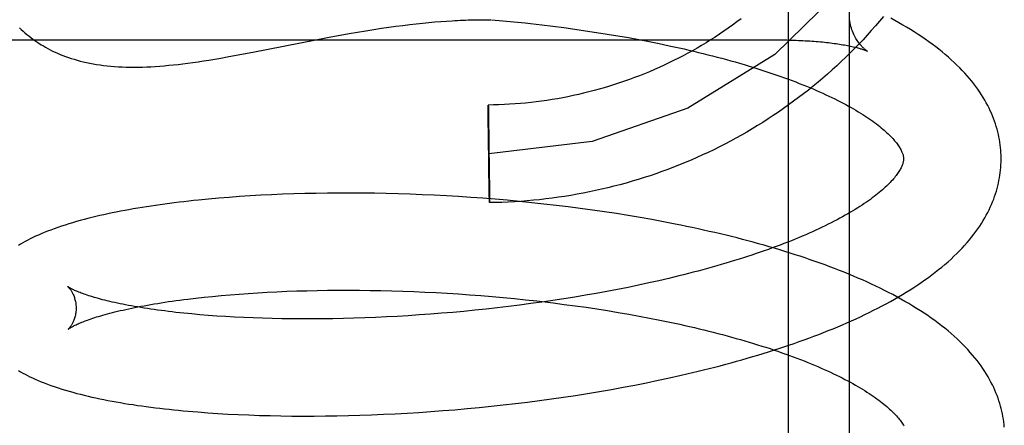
# Model space of a CAD drawing. Header units: inches. Extents: x 0 to 204, y 0 to 132.
# Tile 33 of 99: x 37.2756 to 37.4774, y 50.7499 to 50.833. Entities that reach past the tile are written whole.
import ezdxf

# ---------------------------------------------------------------- set-up
doc = ezdxf.new("R2010")
doc.units = ezdxf.units.IN
doc.header["$LTSCALE"] = 11.243375
doc.header["$MEASUREMENT"] = 0
doc.linetypes.add('HIDDEN', pattern=[0.2, 0.1, -0.1])
doc.layers.add('DEFAULT_2', color=8, linetype='HIDDEN')

msp = doc.modelspace()

# ---------------------------------------------------------------- linework, layer by layer
at = {"layer": 'DEFAULT_2', "color": 8, "linetype": 'HIDDEN'}
for p, q in [((37.4456, 50.86044), (37.4456, 50.67111)), ((37.4331, 50.85013), (37.4331, 50.67722)), ((37.34818, 50.83099), (37.34975, 50.83123)), ((37.34975, 50.83123), (37.35126, 50.83145)), ((37.35126, 50.83145), (37.35273, 50.83166)), ((37.35273, 50.83166), (37.35416, 50.83184)), ((37.35416, 50.83184), (37.35555, 50.83201)), ((37.35555, 50.83201), (37.35689, 50.83216)), ((37.35689, 50.83216), (37.3582, 50.8323)), ((37.3582, 50.8323), (37.35946, 50.83243)), ((37.35946, 50.83243), (37.3607, 50.83254)), ((37.3607, 50.83254), (37.3619, 50.83263)), ((37.3619, 50.83263), (37.36307, 50.83272)), ((37.37234, 50.833), (37.37461, 50.83279)), ((37.37461, 50.83279), (37.3769, 50.83257)), ((37.38033, 50.8322), (37.38261, 50.83194)), ((37.38261, 50.83194), (37.38488, 50.83166)), ((37.38488, 50.83166), (37.38714, 50.83137)), ((37.38714, 50.83137), (37.38938, 50.83107)), ((37.33632, 50.82889), (37.33936, 50.82947)), ((37.33936, 50.82947), (37.34128, 50.82982)), ((37.34128, 50.82982), (37.34312, 50.83015)), ((37.34312, 50.83015), (37.34487, 50.83046)), ((37.34487, 50.83046), (37.34656, 50.83074)), ((37.34656, 50.83074), (37.34818, 50.83099)), ((37.38938, 50.83107), (37.39161, 50.83074)), ((37.39161, 50.83074), (37.39383, 50.83041)), ((37.39383, 50.83041), (37.39602, 50.83006)), ((37.39602, 50.83006), (37.3982, 50.8297)), ((37.3982, 50.8297), (37.40036, 50.82932)), ((37.40036, 50.82932), (37.40249, 50.82893)), ((37.2106, 50.82885), (37.43144, 50.82885)), ((37.32338, 50.82635), (37.33632, 50.82889)), ((37.40249, 50.82893), (37.40461, 50.82852)), ((37.40461, 50.82852), (37.40669, 50.8281)), ((37.43193, 50.82885), (37.4324, 50.82884)), ((37.43288, 50.82884), (37.43335, 50.82883)), ((37.44016, 50.82843), (37.44058, 50.82839)), ((37.44099, 50.82834), (37.44139, 50.8283)), ((37.32074, 50.82585), (37.32338, 50.82635)), ((37.44939, 50.82653), (37.44939, 50.82653)), ((37.37164, 50.81514), (37.37165, 50.8155)), ((37.37164, 50.8148), (37.37164, 50.81514)), ((37.37165, 50.81544), (37.37165, 50.81538)), ((37.37165, 50.81538), (37.37166, 50.81527)), ((37.37166, 50.81527), (37.37166, 50.81498)), ((37.37166, 50.81498), (37.37168, 50.81388)), ((37.37165, 50.81318), (37.37164, 50.8148)), ((37.37175, 50.80386), (37.37165, 50.81318)), ((37.37168, 50.81388), (37.37178, 50.80714)), ((37.37178, 50.80714), (37.37188, 50.79783)), ((37.37184, 50.79713), (37.37175, 50.80386)), ((37.32281, 50.79688), (37.32064, 50.79674)), ((37.32501, 50.79701), (37.32281, 50.79688)), ((37.32723, 50.79712), (37.32501, 50.79701)), ((37.32948, 50.79722), (37.32723, 50.79712)), ((37.33176, 50.7973), (37.32948, 50.79722)), ((37.33406, 50.79736), (37.33176, 50.7973)), ((37.33638, 50.79741), (37.33406, 50.79736)), ((37.33872, 50.79745), (37.33638, 50.79741)), ((37.34109, 50.79746), (37.33872, 50.79745)), ((37.34347, 50.79747), (37.34109, 50.79746)), ((37.34587, 50.79745), (37.34347, 50.79747)), ((37.34829, 50.79742), (37.34587, 50.79745)), ((37.35072, 50.79737), (37.34829, 50.79742)), ((37.35316, 50.79731), (37.35072, 50.79737)), ((37.35562, 50.79723), (37.35316, 50.79731)), ((37.35809, 50.79713), (37.35562, 50.79723)), ((37.36056, 50.79702), (37.35809, 50.79713)), ((37.36305, 50.79689), (37.36056, 50.79702)), ((37.36554, 50.79674), (37.36305, 50.79689)), ((37.37187, 50.79602), (37.37184, 50.79713)), ((37.37188, 50.79783), (37.37189, 50.79621)), ((37.31431, 50.79623), (37.31226, 50.79603)), ((37.31639, 50.79641), (37.31431, 50.79623)), ((37.3185, 50.79659), (37.31639, 50.79641)), ((37.32064, 50.79674), (37.3185, 50.79659)), ((37.36804, 50.79657), (37.36554, 50.79674)), ((37.37054, 50.79639), (37.36804, 50.79657)), ((37.37304, 50.79619), (37.37054, 50.79639)), ((37.37187, 50.79574), (37.37187, 50.79602)), ((37.37188, 50.79562), (37.37187, 50.79574)), ((37.37189, 50.79587), (37.37188, 50.7955)), ((37.37188, 50.79556), (37.37188, 50.79562)), ((37.37189, 50.79621), (37.37189, 50.79587)), ((37.37554, 50.79598), (37.37304, 50.79619)), ((37.37805, 50.79574), (37.37554, 50.79598)), ((37.38055, 50.79549), (37.37805, 50.79574)), ((37.38305, 50.79522), (37.38055, 50.79549)), ((37.38554, 50.79494), (37.38305, 50.79522)), ((37.38803, 50.79464), (37.38554, 50.79494)), ((37.39051, 50.79431), (37.38803, 50.79464)), ((37.39299, 50.79398), (37.39051, 50.79431)), ((37.39545, 50.79362), (37.39299, 50.79398)), ((37.3979, 50.79325), (37.39545, 50.79362)), ((37.40034, 50.79286), (37.3979, 50.79325)), ((37.40277, 50.79245), (37.40034, 50.79286)), ((37.40517, 50.79202), (37.40277, 50.79245)), ((37.40757, 50.79158), (37.40517, 50.79202)), ((37.40453, 50.77904), (37.40242, 50.77858)), ((37.40661, 50.7795), (37.40453, 50.77904)), ((37.40866, 50.77998), (37.40661, 50.7795)), ((37.41068, 50.78047), (37.40866, 50.77998)), ((37.3169, 50.77647), (37.31871, 50.77663)), ((37.31871, 50.77663), (37.32057, 50.77678)), ((37.32057, 50.77678), (37.32246, 50.77691)), ((37.32246, 50.77691), (37.32439, 50.77703)), ((37.32439, 50.77703), (37.32634, 50.77714)), ((37.32634, 50.77714), (37.32833, 50.77724)), ((37.32833, 50.77724), (37.33036, 50.77733)), ((37.33036, 50.77733), (37.33241, 50.7774)), ((37.33241, 50.7774), (37.33448, 50.77746)), ((37.33448, 50.77746), (37.33658, 50.7775)), ((37.33658, 50.7775), (37.33871, 50.77754)), ((37.33871, 50.77754), (37.34086, 50.77755)), ((37.34086, 50.77755), (37.34303, 50.77756)), ((37.34303, 50.77756), (37.34522, 50.77755)), ((37.34522, 50.77755), (37.34743, 50.77752)), ((37.34743, 50.77752), (37.34965, 50.77748)), ((37.34965, 50.77748), (37.35189, 50.77743)), ((37.35189, 50.77743), (37.35414, 50.77736)), ((37.35414, 50.77736), (37.3564, 50.77727)), ((37.3564, 50.77727), (37.35867, 50.77718)), ((37.35867, 50.77718), (37.36095, 50.77706)), ((37.36095, 50.77706), (37.36324, 50.77693)), ((37.36324, 50.77693), (37.36553, 50.77679)), ((37.36553, 50.77679), (37.36783, 50.77663)), ((37.36783, 50.77663), (37.37012, 50.77645)), ((37.39379, 50.7769), (37.39158, 50.77652)), ((37.39598, 50.7773), (37.39379, 50.7769)), ((37.39815, 50.77772), (37.39598, 50.7773)), ((37.4003, 50.77814), (37.39815, 50.77772)), ((37.40242, 50.77858), (37.4003, 50.77814)), ((37.31004, 50.77574), (37.31169, 50.77594)), ((37.31169, 50.77594), (37.31338, 50.77613)), ((37.31338, 50.77613), (37.31512, 50.7763)), ((37.31512, 50.7763), (37.3169, 50.77647)), ((37.37012, 50.77645), (37.37242, 50.77627)), ((37.37242, 50.77627), (37.37471, 50.77606)), ((37.37471, 50.77606), (37.37701, 50.77584)), ((37.37701, 50.77584), (37.37929, 50.7756)), ((37.38035, 50.7748), (37.37807, 50.7745)), ((37.37929, 50.7756), (37.38157, 50.77535)), ((37.38262, 50.77511), (37.38035, 50.7748)), ((37.38488, 50.77544), (37.38262, 50.77511)), ((37.38713, 50.77579), (37.38488, 50.77544)), ((37.38498, 50.77495), (37.38723, 50.77466)), ((37.38936, 50.77614), (37.38713, 50.77579)), ((37.38723, 50.77466), (37.38948, 50.77436)), ((37.39158, 50.77652), (37.38936, 50.77614)), ((37.35978, 50.77264), (37.35751, 50.77248)), ((37.36206, 50.77282), (37.35978, 50.77264)), ((37.36435, 50.77302), (37.36206, 50.77282)), ((37.36663, 50.77322), (37.36435, 50.77302)), ((37.36892, 50.77345), (37.36663, 50.77322)), ((37.37121, 50.77369), (37.36892, 50.77345)), ((37.3735, 50.77394), (37.37121, 50.77369)), ((37.37579, 50.77421), (37.3735, 50.77394)), ((37.37807, 50.7745), (37.37579, 50.77421)), ((37.38948, 50.77436), (37.39171, 50.77405)), ((37.39171, 50.77405), (37.39393, 50.77371)), ((37.39393, 50.77371), (37.39612, 50.77337)), ((37.39612, 50.77337), (37.3983, 50.77301)), ((37.3983, 50.77301), (37.40046, 50.77264)), ((37.40046, 50.77264), (37.4026, 50.77225)), ((37.31425, 50.7724), (37.31253, 50.77254)), ((37.31601, 50.77227), (37.31425, 50.7724)), ((37.31781, 50.77216), (37.31601, 50.77227)), ((37.31965, 50.77205), (37.31781, 50.77216)), ((37.32152, 50.77196), (37.31965, 50.77205)), ((37.32343, 50.77188), (37.32152, 50.77196)), ((37.32537, 50.77181), (37.32343, 50.77188)), ((37.32735, 50.77175), (37.32537, 50.77181)), ((37.32935, 50.77171), (37.32735, 50.77175)), ((37.33139, 50.77169), (37.32935, 50.77171)), ((37.33345, 50.77167), (37.33139, 50.77169)), ((37.33554, 50.77167), (37.33345, 50.77167)), ((37.33765, 50.77169), (37.33554, 50.77167)), ((37.33979, 50.77172), (37.33765, 50.77169)), ((37.34194, 50.77176), (37.33979, 50.77172)), ((37.34412, 50.77182), (37.34194, 50.77176)), ((37.34632, 50.77189), (37.34412, 50.77182)), ((37.34853, 50.77198), (37.34632, 50.77189)), ((37.35076, 50.77208), (37.34853, 50.77198)), ((37.353, 50.7722), (37.35076, 50.77208)), ((37.35525, 50.77233), (37.353, 50.7722)), ((37.35751, 50.77248), (37.35525, 50.77233)), ((37.4026, 50.77225), (37.40472, 50.77185)), ((37.40472, 50.77185), (37.40681, 50.77144)), ((37.40681, 50.77144), (37.40887, 50.77101)), ((37.4017, 50.75812), (37.40409, 50.7586)), ((37.40409, 50.7586), (37.40647, 50.75909)), ((37.40647, 50.75909), (37.40883, 50.75959)), ((37.40883, 50.75959), (37.41117, 50.76012)), ((37.39201, 50.7564), (37.39445, 50.75681)), ((37.39445, 50.75681), (37.39688, 50.75723)), ((37.39688, 50.75723), (37.3993, 50.75767)), ((37.3993, 50.75767), (37.4017, 50.75812)), ((37.3772, 50.75433), (37.37968, 50.75463)), ((37.37968, 50.75463), (37.38216, 50.75495)), ((37.38216, 50.75495), (37.38463, 50.75529)), ((37.38463, 50.75529), (37.3871, 50.75564)), ((37.3871, 50.75564), (37.38956, 50.75601)), ((37.38956, 50.75601), (37.39201, 50.7564)), ((37.31413, 50.75245), (37.31619, 50.75231)), ((37.355, 50.75237), (37.35744, 50.75252)), ((37.35744, 50.75252), (37.35989, 50.75269)), ((37.35989, 50.75269), (37.36235, 50.75287)), ((37.36235, 50.75287), (37.36482, 50.75307)), ((37.36482, 50.75307), (37.36729, 50.75329)), ((37.36729, 50.75329), (37.36976, 50.75352)), ((37.36976, 50.75352), (37.37224, 50.75378)), ((37.37224, 50.75378), (37.37472, 50.75404)), ((37.37472, 50.75404), (37.3772, 50.75433)), ((37.31619, 50.75231), (37.31828, 50.75218)), ((37.31828, 50.75218), (37.32039, 50.75208)), ((37.32039, 50.75208), (37.32254, 50.75199)), ((37.32254, 50.75199), (37.32472, 50.75191)), ((37.32472, 50.75191), (37.32692, 50.75185)), ((37.32692, 50.75185), (37.32914, 50.7518)), ((37.32914, 50.7518), (37.33139, 50.75177)), ((37.33139, 50.75177), (37.33367, 50.75176)), ((37.33367, 50.75176), (37.33597, 50.75176)), ((37.33597, 50.75176), (37.33828, 50.75178)), ((37.33828, 50.75178), (37.34062, 50.75182)), ((37.34062, 50.75182), (37.34298, 50.75187)), ((37.34298, 50.75187), (37.34535, 50.75194)), ((37.34535, 50.75194), (37.34774, 50.75202)), ((37.34774, 50.75202), (37.35015, 50.75212)), ((37.35015, 50.75212), (37.35257, 50.75224)), ((37.35257, 50.75224), (37.355, 50.75237))]:
    msp.add_line(p, q, dxfattribs=at)
for points in [[(37.4656, 50.8967), (37.46324, 50.87674), (37.45628, 50.85747), (37.44526, 50.84042), (37.43039, 50.82589), (37.41255, 50.8149), (37.39294, 50.80806), (37.37176, 50.8055)], [(37.42346, 50.83318), (37.4226, 50.83253), (37.42173, 50.83189), (37.42084, 50.83126), (37.41995, 50.83064), (37.41905, 50.83004), (37.41815, 50.82944), (37.41723, 50.82886), (37.41631, 50.82829), (37.41538, 50.82772), (37.41444, 50.82718), (37.4135, 50.82664), (37.41254, 50.82611), (37.41158, 50.8256), (37.41062, 50.8251), (37.40965, 50.82461), (37.40867, 50.82413), (37.40768, 50.82366), (37.40669, 50.82321), (37.40569, 50.82277), (37.40469, 50.82234), (37.40368, 50.82192), (37.40267, 50.82152), (37.40165, 50.82113), (37.40062, 50.82075), (37.39959, 50.82038), (37.39856, 50.82003), (37.39752, 50.81969), (37.39648, 50.81936), (37.39543, 50.81905), (37.39438, 50.81875), (37.39332, 50.81846), (37.39226, 50.81819), (37.3912, 50.81792), (37.39013, 50.81768), (37.38906, 50.81744), (37.38799, 50.81722), (37.38691, 50.81701), (37.38583, 50.81681), (37.38475, 50.81663), (37.38367, 50.81646), (37.38258, 50.81631), (37.38149, 50.81617), (37.38041, 50.81604), (37.37931, 50.81592), (37.37822, 50.81582), (37.37713, 50.81574), (37.37603, 50.81566), (37.37494, 50.8156), (37.37384, 50.81555), (37.37274, 50.81552), (37.37165, 50.8155)], [(37.45264, 50.83365), (37.45183, 50.83268), (37.45101, 50.83172), (37.45017, 50.83077), (37.44932, 50.82983), (37.44847, 50.8289), (37.4476, 50.82799), (37.44671, 50.82708), (37.44582, 50.82618), (37.44491, 50.82529), (37.444, 50.82442), (37.44307, 50.82355), (37.44213, 50.8227), (37.44118, 50.82185), (37.44022, 50.82102), (37.43925, 50.8202), (37.43827, 50.81939), (37.43728, 50.81859), (37.43628, 50.81781), (37.43527, 50.81703), (37.43425, 50.81627), (37.43322, 50.81552), (37.43218, 50.81478), (37.43113, 50.81406), (37.43007, 50.81335), (37.42901, 50.81265), (37.42793, 50.81196), (37.42684, 50.81129), (37.42575, 50.81062), (37.42465, 50.80998), (37.42354, 50.80934), (37.42242, 50.80872), (37.42129, 50.80811), (37.42016, 50.80751), (37.41902, 50.80693), (37.41787, 50.80636), (37.41672, 50.80581), (37.41555, 50.80527), (37.41438, 50.80474), (37.41321, 50.80423), (37.41203, 50.80373), (37.41084, 50.80324), (37.40964, 50.80277), (37.40844, 50.80231), (37.40723, 50.80187), (37.40602, 50.80144), (37.4048, 50.80103), (37.40358, 50.80063), (37.40235, 50.80025), (37.40112, 50.79988), (37.39988, 50.79952), (37.39864, 50.79918), (37.3974, 50.79886), (37.39615, 50.79854), (37.39489, 50.79825), (37.39363, 50.79797), (37.39237, 50.7977), (37.39111, 50.79745), (37.38984, 50.79721), (37.38857, 50.79699), (37.3873, 50.79679), (37.38602, 50.7966), (37.38475, 50.79642), (37.38347, 50.79626), (37.38218, 50.79611), (37.3809, 50.79598), (37.37962, 50.79587), (37.37833, 50.79577), (37.37704, 50.79569), (37.37575, 50.79562), (37.37446, 50.79556), (37.37317, 50.79552), (37.37188, 50.7955)], [(37.47678, 50.80477), (37.47677, 50.80522), (37.47675, 50.80576), (37.47671, 50.80629), (37.47666, 50.80683), (37.4766, 50.80736), (37.47652, 50.8079), (37.47643, 50.80843), (37.47633, 50.80897), (37.47622, 50.8095), (37.47609, 50.81004), (37.47595, 50.81058), (37.47579, 50.81111), (37.47562, 50.81165), (37.47544, 50.81219), (37.47524, 50.81273), (37.47503, 50.81327), (37.4748, 50.81381), (37.47455, 50.81435), (37.4743, 50.8149), (37.47402, 50.81544), (37.47373, 50.81599), (37.47342, 50.81653), (37.47309, 50.81708), (37.47275, 50.81763), (37.47239, 50.81818), (37.47201, 50.81873), (37.47161, 50.81929), (37.47119, 50.81984), (37.47076, 50.82039), (37.4703, 50.82095), (37.46983, 50.8215), (37.46933, 50.82205), (37.46882, 50.82261), (37.46829, 50.82316), (37.46773, 50.82371), (37.46716, 50.82425), (37.46657, 50.8248), (37.46596, 50.82534), (37.46534, 50.82587), (37.46469, 50.82641), (37.46403, 50.82693), (37.46336, 50.82746), (37.46266, 50.82797), (37.46196, 50.82849), (37.46123, 50.82899), (37.4605, 50.82949), (37.45975, 50.82999), (37.45898, 50.83048), (37.4582, 50.83096), (37.45741, 50.83144), (37.45661, 50.83191), (37.4558, 50.83237), (37.45497, 50.83283), (37.45414, 50.83328)], [(37.27553, 50.83134), (37.2759, 50.83099), (37.27628, 50.83065), (37.27666, 50.83031), (37.27705, 50.82999), (37.27744, 50.82966), (37.27785, 50.82935), (37.27826, 50.82904), (37.27868, 50.82874), (37.2791, 50.82845), (37.27954, 50.82816), (37.27998, 50.82788), (37.28044, 50.82761), (37.2809, 50.82734), (37.28138, 50.82708), (37.28186, 50.82683), (37.28235, 50.82658), (37.28286, 50.82635), (37.28337, 50.82611), (37.2839, 50.82589), (37.28444, 50.82567), (37.285, 50.82546), (37.28557, 50.82526), (37.28615, 50.82506), (37.28675, 50.82488), (37.28736, 50.8247), (37.28799, 50.82453), (37.28863, 50.82437), (37.28929, 50.82422), (37.28996, 50.82408), (37.29064, 50.82395), (37.29134, 50.82383), (37.29206, 50.82373), (37.29278, 50.82363), (37.29352, 50.82355), (37.29428, 50.82347), (37.29504, 50.82341), (37.29582, 50.82336), (37.29661, 50.82332), (37.29741, 50.82329), (37.29823, 50.82328), (37.29906, 50.82327), (37.2999, 50.82328), (37.30075, 50.8233), (37.30162, 50.82333), (37.3025, 50.82337), (37.30339, 50.82343), (37.3043, 50.82349), (37.30522, 50.82356), (37.30615, 50.82365), (37.30711, 50.82375), (37.30807, 50.82385), (37.30906, 50.82397), (37.31007, 50.8241), (37.3111, 50.82424), (37.31216, 50.82439), (37.31325, 50.82455), (37.31439, 50.82473), (37.31559, 50.82493), (37.31682, 50.82514), (37.31811, 50.82536), (37.32074, 50.82585)], [(37.36307, 50.83272), (37.36422, 50.83279), (37.36478, 50.83282), (37.36534, 50.83285), (37.36589, 50.83288), (37.36644, 50.8329), (37.36698, 50.83293), (37.36752, 50.83294), (37.36805, 50.83296), (37.36858, 50.83297), (37.37215, 50.833)], [(37.3769, 50.83257), (37.37919, 50.83233), (37.38033, 50.8322)], [(37.44939, 50.82653), (37.44939, 50.82653), (37.44939, 50.82654), (37.44937, 50.82654), (37.44935, 50.82656), (37.44932, 50.82658), (37.44928, 50.8266), (37.44923, 50.82664), (37.44918, 50.82667), (37.44912, 50.82672), (37.44905, 50.82677), (37.44897, 50.82683), (37.44889, 50.8269), (37.4488, 50.82697), (37.4487, 50.82706), (37.4486, 50.82715), (37.44849, 50.82725), (37.44837, 50.82737), (37.44825, 50.82749), (37.44813, 50.82763), (37.448, 50.82777), (37.44786, 50.82793), (37.44772, 50.82811), (37.44758, 50.82829), (37.44744, 50.82849), (37.44729, 50.82871), (37.44714, 50.82894), (37.447, 50.82918), (37.44685, 50.82944), (37.44671, 50.82972), (37.44657, 50.83), (37.44644, 50.8303), (37.44631, 50.83062), (37.44619, 50.83094), (37.44608, 50.83128), (37.44598, 50.83163), (37.44589, 50.83198), (37.44581, 50.83234), (37.44575, 50.83271), (37.44569, 50.83308)], [(37.40669, 50.8281), (37.40875, 50.82767), (37.40977, 50.82745), (37.41078, 50.82723), (37.41178, 50.827), (37.41278, 50.82677), (37.41377, 50.82654), (37.41475, 50.82631), (37.41572, 50.82607), (37.41668, 50.82583), (37.41764, 50.82559), (37.41858, 50.82534), (37.41952, 50.82509), (37.42045, 50.82484), (37.42137, 50.82459), (37.42228, 50.82433), (37.42318, 50.82407), (37.42407, 50.82381), (37.42495, 50.82355), (37.42582, 50.82328), (37.42668, 50.82301), (37.42753, 50.82274), (37.42837, 50.82247), (37.42919, 50.8222), (37.43001, 50.82192), (37.43082, 50.82164), (37.43161, 50.82137), (37.4324, 50.82108), (37.43317, 50.8208), (37.43393, 50.82052), (37.43468, 50.82024), (37.43541, 50.81995), (37.43614, 50.81966), (37.43685, 50.81937), (37.43755, 50.81909), (37.43824, 50.8188), (37.43891, 50.81851), (37.43957, 50.81822), (37.44022, 50.81792), (37.44086, 50.81763), (37.44149, 50.81734), (37.4421, 50.81705), (37.4427, 50.81675), (37.44328, 50.81646), (37.44386, 50.81617), (37.44442, 50.81588), (37.44496, 50.81559), (37.44549, 50.8153), (37.44601, 50.81501), (37.44652, 50.81472), (37.44701, 50.81443), (37.44749, 50.81414), (37.44796, 50.81386), (37.44841, 50.81357), (37.44885, 50.81329), (37.44928, 50.81301), (37.44969, 50.81273), (37.45009, 50.81245), (37.45048, 50.81218), (37.45085, 50.81191), (37.45121, 50.81164), (37.45156, 50.81137), (37.45189, 50.81111), (37.45221, 50.81084), (37.45252, 50.81058), (37.45282, 50.81033), (37.4531, 50.81007), (37.45338, 50.80983), (37.45364, 50.80958), (37.45388, 50.80934), (37.45412, 50.8091), (37.45434, 50.80887), (37.45455, 50.80864), (37.45476, 50.80841), (37.45495, 50.80819), (37.45513, 50.80797), (37.4553, 50.80776), (37.45546, 50.80755), (37.4556, 50.80735), (37.45574, 50.80715), (37.45587, 50.80695), (37.45599, 50.80676), (37.4561, 50.80658), (37.4562, 50.8064), (37.45629, 50.80622), (37.45638, 50.80605), (37.45645, 50.80588), (37.45652, 50.80572), (37.45658, 50.80556), (37.45663, 50.80541), (37.45667, 50.80527), (37.45671, 50.80513), (37.45673, 50.805), (37.45675, 50.80487), (37.45677, 50.80475), (37.45678, 50.80462), (37.45678, 50.80451)], [(37.4311, 50.82885), (37.43192, 50.82885), (37.43239, 50.82884), (37.43287, 50.82884), (37.43334, 50.82883), (37.43381, 50.82882), (37.43429, 50.8288), (37.43476, 50.82879), (37.43522, 50.82877), (37.43569, 50.82875), (37.43615, 50.82873), (37.43661, 50.8287), (37.43707, 50.82868), (37.43752, 50.82865), (37.43797, 50.82862), (37.43842, 50.82858), (37.43886, 50.82855), (37.43929, 50.82851), (37.43972, 50.82847), (37.44015, 50.82843), (37.44056, 50.82839), (37.44098, 50.82835), (37.44138, 50.8283), (37.44178, 50.82825), (37.44217, 50.8282), (37.44256, 50.82815), (37.44293, 50.8281), (37.4433, 50.82805), (37.44366, 50.82799), (37.44401, 50.82794), (37.44435, 50.82788), (37.44468, 50.82782), (37.445, 50.82776), (37.44531, 50.8277), (37.4456, 50.82764), (37.44589, 50.82758), (37.44617, 50.82752), (37.44644, 50.82746), (37.44669, 50.8274), (37.44693, 50.82734), (37.44717, 50.82728), (37.44738, 50.82723), (37.44759, 50.82717), (37.44779, 50.82711), (37.44797, 50.82706), (37.44815, 50.82701), (37.44831, 50.82696), (37.44845, 50.82691), (37.44859, 50.82686), (37.44872, 50.82681), (37.44883, 50.82677), (37.44893, 50.82673), (37.44903, 50.8267), (37.44911, 50.82666), (37.44918, 50.82663), (37.44924, 50.82661), (37.44929, 50.82658), (37.44933, 50.82657), (37.44936, 50.82655), (37.44938, 50.82654), (37.44939, 50.82653)], [(37.43523, 50.82877), (37.4357, 50.82875), (37.43616, 50.82873)], [(37.43662, 50.8287), (37.43708, 50.82867), (37.43753, 50.82865)], [(37.37165, 50.8155), (37.37165, 50.8155), (37.37165, 50.81549), (37.37165, 50.81548), (37.37165, 50.81546), (37.37165, 50.81544)], [(37.45678, 50.80451), (37.45678, 50.80441), (37.45678, 50.80429), (37.45677, 50.80417), (37.45675, 50.80405), (37.45673, 50.80392), (37.4567, 50.80378), (37.45666, 50.80364), (37.45661, 50.80349), (37.45656, 50.80334), (37.4565, 50.80317), (37.45643, 50.80301), (37.45635, 50.80283), (37.45626, 50.80265), (37.45617, 50.80246), (37.45606, 50.80228), (37.45595, 50.80208), (37.45583, 50.80189), (37.4557, 50.80169), (37.45556, 50.80148), (37.45541, 50.80127), (37.45524, 50.80105), (37.45507, 50.80083), (37.45489, 50.80061), (37.4547, 50.80038), (37.45449, 50.80014), (37.45427, 50.7999), (37.45405, 50.79966), (37.45381, 50.79941), (37.45356, 50.79916), (37.45329, 50.79891), (37.45302, 50.79865), (37.45273, 50.79839), (37.45243, 50.79812), (37.45212, 50.79785), (37.4518, 50.79758), (37.45146, 50.79731), (37.45111, 50.79703), (37.45075, 50.79675), (37.45037, 50.79646), (37.44998, 50.79618), (37.44958, 50.79589), (37.44916, 50.7956), (37.44873, 50.79531), (37.44829, 50.79501), (37.44784, 50.79472), (37.44737, 50.79442), (37.44689, 50.79412), (37.44639, 50.79382), (37.44589, 50.79352), (37.44536, 50.79321), (37.44483, 50.79291), (37.44428, 50.7926), (37.44372, 50.7923), (37.44315, 50.79199), (37.44256, 50.79168), (37.44196, 50.79138), (37.44135, 50.79107), (37.44072, 50.79076), (37.44008, 50.79046), (37.43943, 50.79015), (37.43877, 50.78984), (37.43809, 50.78954), (37.43741, 50.78923), (37.43671, 50.78892), (37.43599, 50.78862), (37.43527, 50.78832), (37.43453, 50.78801), (37.43379, 50.78771), (37.43303, 50.78741), (37.43225, 50.78711), (37.43147, 50.78681), (37.43068, 50.78651), (37.42987, 50.78622), (37.42906, 50.78592), (37.42823, 50.78563), (37.42739, 50.78534), (37.42654, 50.78505), (37.42568, 50.78476), (37.42482, 50.78448), (37.42394, 50.78419), (37.42305, 50.78391), (37.42215, 50.78363), (37.42124, 50.78336), (37.42033, 50.78308), (37.4194, 50.78281), (37.41847, 50.78254), (37.41752, 50.78227), (37.41657, 50.782), (37.41561, 50.78174), (37.41464, 50.78148), (37.41366, 50.78123), (37.41268, 50.78097), (37.41168, 50.78072), (37.41068, 50.78047)], [(37.41117, 50.76012), (37.41233, 50.76039), (37.41349, 50.76066), (37.41464, 50.76094), (37.41579, 50.76122), (37.41693, 50.7615), (37.41806, 50.76179), (37.41919, 50.76209), (37.42032, 50.76239), (37.42144, 50.76269), (37.42255, 50.763), (37.42365, 50.76331), (37.42475, 50.76362), (37.42585, 50.76394), (37.42693, 50.76427), (37.42801, 50.7646), (37.42908, 50.76493), (37.43015, 50.76527), (37.4312, 50.76561), (37.43225, 50.76596), (37.43329, 50.76631), (37.43433, 50.76666), (37.43536, 50.76702), (37.43637, 50.76739), (37.43739, 50.76776), (37.43839, 50.76813), (37.43938, 50.76851), (37.44037, 50.76889), (37.44135, 50.76928), (37.44232, 50.76967), (37.44328, 50.77007), (37.44423, 50.77047), (37.44517, 50.77088), (37.44611, 50.77129), (37.44703, 50.77171), (37.44795, 50.77213), (37.44885, 50.77256), (37.44975, 50.773), (37.45063, 50.77344), (37.45151, 50.77388), (37.45238, 50.77433), (37.45323, 50.77479), (37.45408, 50.77525), (37.45491, 50.77571), (37.45573, 50.77619), (37.45654, 50.77666), (37.45734, 50.77715), (37.45813, 50.77764), (37.45891, 50.77814), (37.45967, 50.77864), (37.46042, 50.77915), (37.46116, 50.77966), (37.46188, 50.78018), (37.46259, 50.7807), (37.46328, 50.78123), (37.46396, 50.78177), (37.46462, 50.78231), (37.46527, 50.78285), (37.4659, 50.7834), (37.46651, 50.78395), (37.4671, 50.78451), (37.46768, 50.78507), (37.46824, 50.78563), (37.46877, 50.78619), (37.46929, 50.78675), (37.46979, 50.78732), (37.47027, 50.78788), (37.47073, 50.78845), (37.47117, 50.78901), (37.47159, 50.78958), (37.47199, 50.79014), (37.47238, 50.7907), (37.47274, 50.79126), (37.47309, 50.79182), (37.47342, 50.79238), (37.47373, 50.79294), (37.47402, 50.79349), (37.4743, 50.79404), (37.47456, 50.79459), (37.4748, 50.79514), (37.47503, 50.79569), (37.47525, 50.79624), (37.47545, 50.79678), (37.47563, 50.79733), (37.4758, 50.79787), (37.47596, 50.79841), (37.4761, 50.79895), (37.47623, 50.79949), (37.47634, 50.80003), (37.47644, 50.80057), (37.47653, 50.80111), (37.4766, 50.80164), (37.47667, 50.80218), (37.47671, 50.80272), (37.47675, 50.80325), (37.47677, 50.80379), (37.47678, 50.80432), (37.47678, 50.80477)], [(37.31226, 50.79603), (37.31125, 50.79592), (37.31025, 50.79581), (37.30925, 50.7957), (37.30827, 50.79558), (37.30729, 50.79546), (37.30632, 50.79534), (37.30536, 50.79521), (37.30441, 50.79508), (37.30346, 50.79494), (37.30253, 50.79481), (37.3016, 50.79466), (37.30069, 50.79452), (37.29978, 50.79437), (37.29888, 50.79421), (37.29799, 50.79406), (37.29711, 50.79389), (37.29624, 50.79373), (37.29538, 50.79356), (37.29452, 50.79339), (37.29368, 50.79321), (37.29284, 50.79302), (37.29201, 50.79284), (37.29119, 50.79265), (37.29038, 50.79245), (37.28957, 50.79225), (37.28878, 50.79204), (37.28799, 50.79183), (37.28721, 50.79161), (37.28644, 50.79139), (37.28566, 50.79115), (37.28489, 50.79091), (37.28413, 50.79066), (37.28338, 50.79041), (37.28265, 50.79015), (37.28195, 50.78989), (37.28128, 50.78964), (37.28064, 50.78938), (37.28002, 50.78912), (37.27942, 50.78886), (37.27885, 50.7886), (37.2783, 50.78834), (37.27776, 50.78808), (37.27724, 50.78781), (37.27674, 50.78754), (37.27626, 50.78727), (37.27579, 50.787), (37.27534, 50.78673)], [(37.37188, 50.7955), (37.37188, 50.79551), (37.37188, 50.79551), (37.37188, 50.79553), (37.37188, 50.79554), (37.37188, 50.79556)], [(37.47743, 50.74951), (37.47738, 50.75005), (37.47732, 50.75059), (37.47724, 50.75113), (37.47715, 50.75166), (37.47705, 50.7522), (37.47693, 50.75274), (37.4768, 50.75328), (37.47666, 50.75382), (37.4765, 50.75436), (37.47633, 50.75491), (37.47614, 50.75545), (37.47594, 50.75599), (37.47572, 50.75653), (37.47549, 50.75708), (37.47525, 50.75763), (37.47498, 50.75817), (37.4747, 50.75872), (37.47441, 50.75927), (37.47409, 50.75982), (37.47376, 50.76037), (37.47342, 50.76093), (37.47305, 50.76148), (37.47266, 50.76204), (37.47226, 50.76259), (37.47184, 50.76315), (37.47139, 50.76371), (37.47093, 50.76426), (37.47045, 50.76482), (37.46995, 50.76538), (37.46943, 50.76593), (37.46889, 50.76649), (37.46832, 50.76704), (37.46774, 50.76759), (37.46715, 50.76814), (37.46653, 50.76868), (37.46589, 50.76922), (37.46524, 50.76975), (37.46457, 50.77028), (37.46389, 50.77081), (37.46319, 50.77133), (37.46247, 50.77184), (37.46174, 50.77235), (37.46099, 50.77285), (37.46023, 50.77335), (37.45946, 50.77384), (37.45867, 50.77432), (37.45787, 50.7748), (37.45706, 50.77527), (37.45624, 50.77574), (37.45541, 50.77619), (37.45456, 50.77665), (37.45371, 50.77709), (37.45284, 50.77753), (37.45196, 50.77797), (37.45108, 50.7784), (37.45018, 50.77882), (37.44927, 50.77924), (37.44835, 50.77965), (37.44742, 50.78005), (37.44649, 50.78045), (37.44554, 50.78085), (37.44459, 50.78124), (37.44362, 50.78162), (37.44265, 50.782), (37.44167, 50.78237), (37.44068, 50.78274), (37.43968, 50.7831), (37.43867, 50.78346), (37.43766, 50.78381), (37.43663, 50.78416), (37.4356, 50.78451), (37.43456, 50.78484), (37.43351, 50.78518), (37.43246, 50.78551), (37.4314, 50.78583), (37.43033, 50.78615), (37.42925, 50.78646), (37.42817, 50.78677), (37.42707, 50.78708), (37.42597, 50.78738), (37.42487, 50.78768), (37.42376, 50.78797), (37.42264, 50.78826), (37.42151, 50.78854), (37.42038, 50.78882), (37.41925, 50.78909), (37.4181, 50.78936), (37.41695, 50.78962), (37.4158, 50.78988), (37.41464, 50.79014), (37.41347, 50.79039), (37.4123, 50.79064), (37.41113, 50.79088), (37.40994, 50.79112), (37.40757, 50.79158)], [(37.28548, 50.77827), (37.28546, 50.77828), (37.28545, 50.77829), (37.28546, 50.77829), (37.28547, 50.77828), (37.28549, 50.77826), (37.28552, 50.77823), (37.28555, 50.7782), (37.28559, 50.77816), (37.28563, 50.77812), (37.28568, 50.77807), (37.28574, 50.77801), (37.28579, 50.77794), (37.28585, 50.77787), (37.28592, 50.77778), (37.28598, 50.77769), (37.28605, 50.7776), (37.28613, 50.77749), (37.2862, 50.77737), (37.28627, 50.77725), (37.28635, 50.77711), (37.28643, 50.77697), (37.2865, 50.77681), (37.28658, 50.77665), (37.28666, 50.77647), (37.28673, 50.77629), (37.2868, 50.77609), (37.28686, 50.77589), (37.28692, 50.77567), (37.28698, 50.77544), (37.28703, 50.77521), (37.28707, 50.77497), (37.28711, 50.77472), (37.28713, 50.77446), (37.28715, 50.7742), (37.28716, 50.77396)], [(37.31253, 50.77254), (37.31085, 50.77269), (37.31003, 50.77277), (37.30922, 50.77285), (37.30842, 50.77294), (37.30763, 50.77302), (37.30686, 50.77311), (37.30609, 50.7732), (37.30534, 50.7733), (37.3046, 50.77339), (37.30387, 50.77349), (37.30316, 50.77359), (37.30246, 50.77369), (37.30177, 50.7738), (37.30109, 50.7739), (37.30043, 50.77401), (37.29978, 50.77412), (37.29914, 50.77423), (37.29852, 50.77434), (37.29791, 50.77445), (37.29731, 50.77456), (37.29673, 50.77468), (37.29616, 50.77479), (37.29561, 50.77491), (37.29507, 50.77502), (37.29455, 50.77514), (37.29404, 50.77526), (37.29355, 50.77538), (37.29307, 50.7755), (37.2926, 50.77561), (37.29216, 50.77573), (37.29172, 50.77585), (37.2913, 50.77597), (37.2909, 50.77608), (37.29051, 50.7762), (37.29014, 50.77631), (37.28978, 50.77643), (37.28944, 50.77654), (37.28911, 50.77665), (37.2888, 50.77676), (37.2885, 50.77686), (37.28822, 50.77697), (37.28796, 50.77707), (37.28771, 50.77717), (37.28747, 50.77726), (37.28725, 50.77736), (37.28704, 50.77744), (37.28685, 50.77753), (37.28667, 50.77761), (37.28651, 50.77769), (37.28636, 50.77777), (37.28622, 50.77784), (37.28609, 50.7779), (37.28598, 50.77796), (37.28588, 50.77802), (37.28579, 50.77807), (37.28571, 50.77812), (37.28565, 50.77816), (37.28559, 50.7782), (37.28554, 50.77823), (37.28551, 50.77825), (37.28548, 50.77827), (37.28548, 50.77827)], [(37.28556, 50.76959), (37.28557, 50.7696), (37.28559, 50.76961), (37.28562, 50.76963), (37.28565, 50.76966), (37.2857, 50.76969), (37.28575, 50.76973), (37.28582, 50.76977), (37.2859, 50.76982), (37.28599, 50.76988), (37.28609, 50.76994), (37.2862, 50.77), (37.28632, 50.77007), (37.28646, 50.77014), (37.28661, 50.77022), (37.28677, 50.7703), (37.28695, 50.77039), (37.28714, 50.77048), (37.28734, 50.77058), (37.28756, 50.77068), (37.2878, 50.77078), (37.28805, 50.77088), (37.28831, 50.77099), (37.28859, 50.7711), (37.28888, 50.77122), (37.28919, 50.77133), (37.28951, 50.77145), (37.28985, 50.77157), (37.29021, 50.77169), (37.29058, 50.77182), (37.29097, 50.77194), (37.29137, 50.77207), (37.29178, 50.7722), (37.29221, 50.77233), (37.29266, 50.77246), (37.29312, 50.77259), (37.2936, 50.77272), (37.29409, 50.77285), (37.2946, 50.77298), (37.29512, 50.77311), (37.29565, 50.77324), (37.2962, 50.77337), (37.29677, 50.7735), (37.29735, 50.77363), (37.29794, 50.77376), (37.29855, 50.77388), (37.29917, 50.77401), (37.2998, 50.77414), (37.30045, 50.77426), (37.30111, 50.77438), (37.30179, 50.77451), (37.30248, 50.77463), (37.30318, 50.77475), (37.30389, 50.77486), (37.30462, 50.77498), (37.30535, 50.7751), (37.30611, 50.77521), (37.30687, 50.77532), (37.30764, 50.77543), (37.30843, 50.77553), (37.30923, 50.77564), (37.31004, 50.77574)], [(37.38157, 50.77535), (37.38384, 50.77509), (37.38498, 50.77495)], [(37.28716, 50.77396), (37.28716, 50.77372), (37.28715, 50.77346), (37.28713, 50.7732), (37.2871, 50.77295), (37.28706, 50.77271), (37.28702, 50.77248), (37.28697, 50.77225), (37.28691, 50.77203), (37.28685, 50.77182), (37.28679, 50.77163), (37.28672, 50.77144), (37.28665, 50.77126), (37.28658, 50.77109), (37.2865, 50.77094), (37.28643, 50.77079), (37.28636, 50.77066), (37.28629, 50.77053), (37.28621, 50.77041), (37.28615, 50.7703), (37.28608, 50.7702), (37.28601, 50.77011), (37.28595, 50.77003), (37.28589, 50.76995), (37.28584, 50.76988), (37.28579, 50.76982), (37.28574, 50.76977), (37.2857, 50.76972), (37.28566, 50.76968), (37.28563, 50.76965), (37.2856, 50.76963), (37.28558, 50.76961), (37.28557, 50.7696), (37.28556, 50.76959)], [(37.40887, 50.77101), (37.4109, 50.77057), (37.41191, 50.77035), (37.41291, 50.77012), (37.4139, 50.76989), (37.41488, 50.76966), (37.41586, 50.76942), (37.41683, 50.76918), (37.41778, 50.76894), (37.41873, 50.7687), (37.41967, 50.76845), (37.42061, 50.7682), (37.42153, 50.76795), (37.42244, 50.76769), (37.42335, 50.76744), (37.42424, 50.76718), (37.42513, 50.76692), (37.426, 50.76665), (37.42687, 50.76639), (37.42772, 50.76612), (37.42857, 50.76585), (37.4294, 50.76558), (37.43022, 50.7653), (37.43103, 50.76503), (37.43184, 50.76475), (37.43262, 50.76447), (37.4334, 50.76419), (37.43417, 50.76391), (37.43492, 50.76362), (37.43567, 50.76334), (37.4364, 50.76305), (37.43712, 50.76277), (37.43782, 50.76248), (37.43852, 50.76219), (37.4392, 50.7619), (37.43987, 50.76161), (37.44052, 50.76132), (37.44117, 50.76103), (37.4418, 50.76074), (37.44242, 50.76045), (37.44303, 50.76015), (37.44362, 50.75986), (37.4442, 50.75957), (37.44477, 50.75928), (37.44532, 50.75899), (37.44587, 50.7587), (37.44639, 50.75841), (37.44691, 50.75812), (37.44741, 50.75783), (37.44789, 50.75754), (37.44837, 50.75726), (37.44883, 50.75697), (37.44927, 50.75669), (37.44971, 50.75641), (37.45013, 50.75613), (37.45054, 50.75585), (37.45093, 50.75557), (37.45132, 50.7553), (37.45169, 50.75503), (37.45204, 50.75476), (37.45238, 50.75449), (37.45271, 50.75423), (37.45303, 50.75397), (37.45334, 50.75371), (37.45363, 50.75346), (37.45391, 50.75321), (37.45418, 50.75296), (37.45443, 50.75272), (37.45468, 50.75248), (37.45491, 50.75224), (37.45513, 50.75201), (37.45534, 50.75178), (37.45554, 50.75155), (37.45572, 50.75133), (37.4559, 50.75112), (37.45606, 50.75091), (37.45622, 50.7507), (37.45636, 50.7505), (37.4565, 50.7503), (37.45663, 50.7501), (37.45675, 50.74991), (37.45685, 50.74973)], [(37.27534, 50.7611), (37.27577, 50.76084), (37.27622, 50.76058), (37.27669, 50.76033), (37.27718, 50.76007), (37.27769, 50.75982), (37.27822, 50.75957), (37.27877, 50.75932), (37.27935, 50.75906), (37.27996, 50.75881), (37.28059, 50.75856), (37.28126, 50.7583), (37.28196, 50.75804), (37.28269, 50.75779), (37.28345, 50.75754), (37.28421, 50.7573), (37.28498, 50.75706), (37.28574, 50.75684), (37.28651, 50.75663), (37.28728, 50.75642), (37.28805, 50.75622), (37.28883, 50.75603), (37.28962, 50.75584), (37.29041, 50.75566), (37.29122, 50.75548), (37.29204, 50.75531), (37.29286, 50.75514), (37.29369, 50.75498), (37.29453, 50.75482), (37.29538, 50.75467), (37.29624, 50.75452), (37.2971, 50.75437), (37.29798, 50.75423), (37.29886, 50.7541), (37.29975, 50.75396), (37.30065, 50.75384), (37.30155, 50.75371), (37.30247, 50.75359), (37.3034, 50.75348), (37.30433, 50.75336), (37.30527, 50.75325), (37.30622, 50.75315), (37.30718, 50.75305), (37.30815, 50.75295), (37.30913, 50.75286), (37.31011, 50.75277), (37.3111, 50.75268), (37.31211, 50.7526), (37.31413, 50.75245)]]:
    msp.add_lwpolyline(points, dxfattribs=at)

doc.saveas('drawing.dxf')
